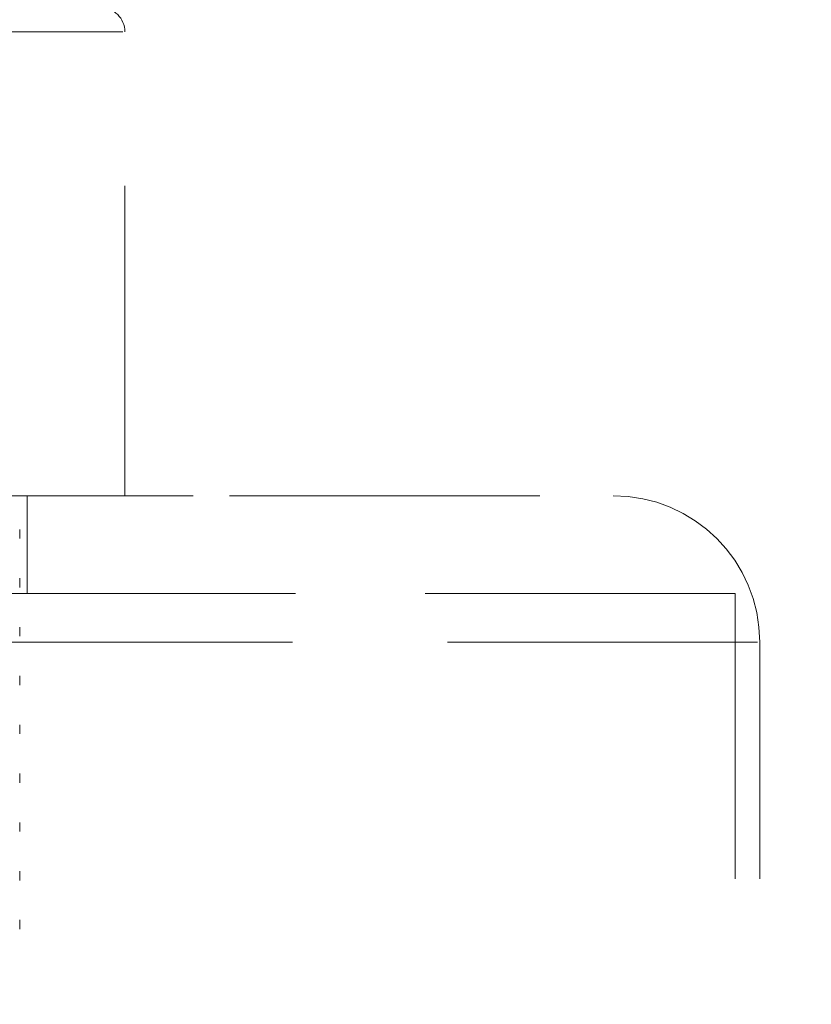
# Model space of a CAD drawing. Header units: millimetres. Extents: x 624 to 866, y 309 to 728.
# Tile 21 of 41: x 832.48 to 835.72, y 369.6 to 373.63. Entities that reach past the tile are written whole.
import ezdxf

# ---------------------------------------------------------------- set-up
doc = ezdxf.new("R2010")
doc.units = ezdxf.units.MM
doc.linetypes.add('HIDDEN', pattern=[1.905, 1.27, -0.635])

msp = doc.modelspace()

# ---------------------------------------------------------------- linework, layer by layer
at = {"color": 7, "linetype": 'HIDDEN', "lineweight": 18}
for p, q in [((832.9017, 373.5797), (830.1171, 373.5797)), ((832.9094, 371.6797), (832.9094, 373.5797)), ((828.1094, 371.6797), (833.3385, 371.6797)), ((832.5094, 371.2797), (832.5094, 371.6797)), ((833.3385, 371.6797), (834.9094, 371.6797)), ((832.4794, 371.5039), (832.4794, 371.5416)), ((832.4794, 371.3039), (832.4794, 371.3416)), ((833.6075, 371.2797), (827.6094, 371.2797)), ((835.4094, 371.2797), (833.6075, 371.2797)), ((835.4094, 358.6797), (835.4094, 371.2797)), ((832.4794, 371.1039), (832.4794, 371.1416)), ((835.5005, 371.0797), (827.5094, 371.0797)), ((835.5094, 358.6797), (835.5094, 371.0797)), ((832.4794, 370.9039), (832.4794, 370.9416)), ((832.4794, 370.7039), (832.4794, 370.7416)), ((832.4794, 370.5039), (832.4794, 370.5416)), ((832.4794, 370.3039), (832.4794, 370.3416)), ((832.4794, 370.1039), (832.4794, 370.1416)), ((832.4794, 369.9039), (832.4794, 369.9416))]:
    msp.add_line(p, q, dxfattribs=at)
at = {"color": 7, "linetype": 'Continuous', "lineweight": 25}
msp.add_arc((831.4622, 340.2896), 35, 0, 85.485, dxfattribs=at)
at = {"color": 7, "linetype": 'HIDDEN', "lineweight": 18}
for centre, radius, end in [((831.4622, 340.2896), 34.6, 88.17815), ((832.8094, 373.5797), 0.1, 90), ((834.9094, 371.0797), 0.6, 90)]:
    msp.add_arc(centre, radius, 0, end, dxfattribs=at)

doc.saveas('drawing.dxf')
